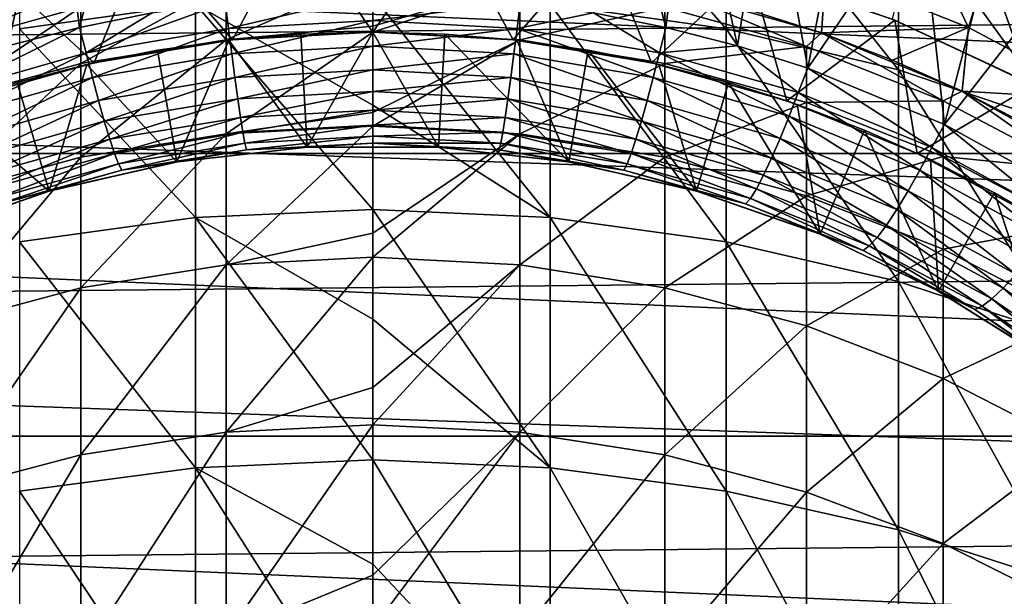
# Model space of a CAD drawing. Header units: metres. Extents: x -22 to 72, y -222 to 22.
# Tile 144 of 256: x -2.34 to 4.18, y 4.76 to 8.58. Entities that reach past the tile are written whole.
import ezdxf

# ---------------------------------------------------------------- set-up
doc = ezdxf.new("R2010")
doc.units = ezdxf.units.M
doc.layers.add('solid_509499_SW0002', color=7, linetype='CONTINUOUS')

msp = doc.modelspace()

# ---------------------------------------------------------------- linework, layer by layer
at = {"layer": 'solid_509499_SW0002'}
for points in [[(3.946899, 8.531235, 158.443756), (3.001441, 8.907937, 158.443756), (3.244651, 9.986102, 158.443756)], [(3.946899, 8.531235, 158.443756), (3.244651, 9.986102, 158.443756), (4.270661, 9.592259, 158.443756)], [(18.179617, 8.690454, 0.034086), (-17.517717, 9.957514, 0.034086), (-18.351847, 8.320589, 0.034086)], [(-1.943683, 8.531388, 103), (-2.104349, 9.811472, 103), (-1.583407, 9.90889, 103)], [(-1.463263, 8.626781, 103), (-1.943683, 8.531388, 103), (-1.583407, 9.90889, 103)], [(1.94244, 8.531672, 103), (1.462008, 8.626994, 103), (1.583412, 9.908889, 103)], [(1.94244, 8.531672, 103), (1.583412, 9.908889, 103), (2.104353, 9.811471, 103)], [(3.75119, 9.875285, 111.693748), (3.441373, 8.586, 111.693748), (4.353753, 8.161329, 111.693748)], [(4.753939, 9.433597, 111.693748), (3.75119, 9.875285, 111.693748), (4.353753, 8.161329, 111.693748)], [(-2.418017, 8.409262, 103), (-2.61943, 9.686685, 103), (-2.104349, 9.811472, 103)], [(-1.943683, 8.531388, 103), (-2.418017, 8.409262, 103), (-2.104349, 9.811472, 103)], [(2.341084, 8.522185, 257.207733), (2.341084, 9.684765, 253.355713), (1.176206, 9.851727, 253.400223)], [(1.176206, 8.685895, 257.263031), (2.341084, 8.522185, 257.207733), (1.176206, 9.851727, 253.400223)], [(2.416792, 8.409614, 103), (1.94244, 8.531672, 103), (2.104353, 9.811471, 103)], [(2.416792, 8.409614, 103), (2.104353, 9.811471, 103), (2.619434, 9.686684, 103)], [(-2.341084, 8.522185, 257.207733), (-1.176206, 8.685895, 257.263031), (-2.341084, 9.684765, 253.355713)], [(3.483416, 8.251089, 257.11618), (3.483416, 9.408282, 253.281998), (2.341084, 9.684765, 253.355713)], [(2.341084, 8.522185, 257.207733), (3.483416, 8.251089, 257.11618), (2.341084, 9.684765, 253.355713)], [(2.883563, 8.261208, 103), (2.416792, 8.409614, 103), (2.619434, 9.686684, 103)], [(2.883563, 8.261208, 103), (2.619434, 9.686684, 103), (3.127204, 9.534877, 103)], [(4.846139, 8.054498, 158.443756), (3.946899, 8.531235, 158.443756), (4.270661, 9.592259, 158.443756)], [(2.883563, 8.261208, 103), (3.127204, 9.534877, 103), (3.62623, 9.356481, 103)], [(-21.143082, 7.695457), (-20.391922, 9.508916), (21.143082, 7.695457)], [(-20.391922, 9.508916), (20.391922, 9.508916), (21.143082, 7.695457)], [(4.592201, 7.875215, 256.989258), (4.592201, 9.024941, 253.17981), (3.483416, 9.408282, 253.281998)], [(3.483416, 8.251089, 257.11618), (4.592201, 7.875215, 256.989258), (3.483416, 9.408282, 253.281998)], [(3.788495, 7.887318, 103), (2.883563, 8.261208, 103), (3.62623, 9.356481, 103)], [(3.788495, 7.887318, 103), (3.62623, 9.356481, 103), (4.11511, 9.152002, 103)], [(-0.929466, 8.449029, 110.443748), (-0.505933, 9.236154, 111.193748), (-1.512961, 9.125428, 111.193748)], [(-0.929466, 8.449029, 110.443748), (0, 8.5, 110.443748), (-0.505933, 9.236154, 111.193748)], [(0, 8.5, 110.443748), (0.505933, 9.236154, 111.193748), (-0.505933, 9.236154, 111.193748)], [(0, 8.5, 110.443748), (0.929466, 8.449029, 110.443748), (0.505933, 9.236154, 111.193748)], [(0.929466, 8.449029, 110.443748), (1.512961, 9.125428, 111.193748), (0.505933, 9.236154, 111.193748)], [(3.788495, 7.887318, 103), (4.11511, 9.152002, 103), (4.592502, 8.922007, 103)], [(-1.847785, 8.296728, 110.443748), (-1.512961, 9.125428, 111.193748), (-2.500675, 8.905567, 111.193748)], [(-1.847785, 8.296728, 110.443748), (-0.929466, 8.449029, 110.443748), (-1.512961, 9.125428, 111.193748)], [(0.929466, 8.449029, 110.443748), (1.847785, 8.296728, 110.443748), (1.512961, 9.125428, 111.193748)], [(1.847785, 8.296728, 110.443748), (2.500675, 8.905567, 111.193748), (1.512961, 9.125428, 111.193748)], [(-2.743943, 8.044923, 110.443748), (-1.847785, 8.296728, 110.443748), (-2.500675, 8.905567, 111.193748)], [(-0.973071, 8.448022, 245.099213), (-0.973071, 8.822429, 241.277695), (0, 8.875075, 241.281128)], [(0, 8.539915, 244.797546), (-0.973071, 8.448022, 245.099213), (0, 8.875075, 241.281128)], [(0.973071, 8.822429, 241.277695), (0, 8.539915, 244.797546), (0, 8.875075, 241.281128)], [(1.847785, 8.296728, 110.443748), (2.743943, 8.044923, 110.443748), (2.500675, 8.905567, 111.193748)], [(3.001432, 8.907941, 164.443756), (2.972571, 8.494929, 164.684097), (2.491483, 8.648267, 164.684097)], [(3.441373, 8.586, 111.693748), (2.500675, 8.905567, 111.193748), (3.459543, 8.578698, 111.193748)], [(2.743943, 8.044923, 110.443748), (3.459543, 8.578698, 111.193748), (2.500675, 8.905567, 111.193748)], [(3.9469, 8.531236, 164.443756), (2.972571, 8.494929, 164.684097), (3.001432, 8.907941, 164.443756)], [(3.001432, 8.907941, 164.443756), (3.001441, 8.907937, 158.443756), (3.946899, 8.531235, 158.443756)], [(3.9469, 8.531236, 164.443756), (3.001432, 8.907941, 164.443756), (3.946899, 8.531235, 158.443756)], [(4.646033, 7.414638, 103), (3.788495, 7.887318, 103), (4.592502, 8.922007, 103)], [(-1.934734, 8.2917, 245.078735), (-1.934734, 8.665106, 241.267441), (-0.973071, 8.822429, 241.277695)], [(-0.973071, 8.448022, 245.099213), (-1.934734, 8.2917, 245.078735), (-0.973071, 8.822429, 241.277695)], [(0.973071, 8.822429, 241.277695), (0, 8.500333, 245.106064), (0, 8.539915, 244.797546)], [(0.973071, 8.448022, 245.099213), (0, 8.500333, 245.106064), (0.973071, 8.822429, 241.277695)], [(0.973071, 8.448022, 245.099213), (0.973071, 8.822429, 241.277695), (1.934734, 8.665106, 241.267441)], [(-2.002688, 8.774351, 237.443756), (-2.972512, 8.49495, 237.443756), (-2.002722, 8.774343, 164.684097)], [(-2.873714, 8.404952, 241.250488), (-2.972512, 8.49495, 237.443756), (-2.002688, 8.774351, 237.443756)], [(-2.972512, 8.49495, 237.443756), (-2.491483, 8.648267, 164.684097), (-2.002722, 8.774343, 164.684097)], [(-1.934734, 8.665106, 241.267441), (-2.873714, 8.404952, 241.250488), (-2.002688, 8.774351, 237.443756)], [(-0.955636, 8.522943, 103.01519), (-0.978267, 8.695142, 103), (-0.000635, 8.75, 103)], [(-0.955636, 8.522943, 103.01519), (-0.000635, 8.75, 103), (0, 8.576352, 103.01519)], [(0, 8.576352, 103.01519), (-0.000635, 8.75, 103), (0.977005, 8.695284, 103)], [(2.873714, 8.404952, 241.250488), (1.934734, 8.665106, 241.267441), (2.002688, 8.774351, 237.443756)], [(2.972512, 8.49495, 237.443756), (2.002688, 8.774351, 237.443756), (2.491483, 8.648267, 164.684097)], [(2.873714, 8.404952, 241.250488), (2.002688, 8.774351, 237.443756), (2.972512, 8.49495, 237.443756)], [(18.179617, 8.690454, 0.034086), (-18.351847, 8.320589, 0.034086), (18.895605, 6.99847, 0.034086)], [(-1.176206, 7.271048, 261.041748), (-1.176206, 8.685895, 257.263031), (-2.341084, 8.522185, 257.207733)], [(-1.899369, 8.363385, 103.01519), (-1.463263, 8.626781, 103), (-0.978267, 8.695142, 103)], [(-1.899369, 8.363385, 103.01519), (-0.978267, 8.695142, 103), (-0.955636, 8.522943, 103.01519)], [(-1.176206, 8.685895, 257.263031), (0, 8.015164, 259.312469), (0, 8.740641, 257.281525)], [(-1.176206, 8.685895, 257.263031), (0, 7.324474, 261.063751), (0, 8.015164, 259.312469)], [(-1.176206, 7.271048, 261.041748), (0, 7.324474, 261.063751), (-1.176206, 8.685895, 257.263031)], [(1.176206, 7.271048, 261.041748), (1.176206, 8.685895, 257.263031), (0, 8.740641, 257.281525)], [(0, 8.015164, 259.312469), (1.176206, 7.271048, 261.041748), (0, 8.740641, 257.281525)], [(0, 8.576352, 103.01519), (0.977005, 8.695284, 103), (0.955636, 8.522943, 103.01519)], [(0.955636, 8.522943, 103.01519), (0.977005, 8.695284, 103), (1.462008, 8.626994, 103)], [(2.341084, 7.111286, 260.975922), (2.341084, 8.522185, 257.207733), (1.176206, 8.685895, 257.263031)], [(1.176206, 7.271048, 261.041748), (2.341084, 7.111286, 260.975922), (1.176206, 8.685895, 257.263031)], [(-2.873714, 8.033201, 245.044876), (-2.873714, 8.404952, 241.250488), (-1.934734, 8.665106, 241.267441)], [(-1.934734, 8.2917, 245.078735), (-2.873714, 8.033201, 245.044876), (-1.934734, 8.665106, 241.267441)], [(-1.899369, 8.363385, 103.01519), (-1.943683, 8.531388, 103), (-1.463263, 8.626781, 103)], [(0.955636, 8.522943, 103.01519), (1.462008, 8.626994, 103), (1.899369, 8.363385, 103.01519)], [(1.934734, 8.2917, 245.078735), (0.973071, 8.448022, 245.099213), (1.934734, 8.665106, 241.267441)], [(1.899369, 8.363385, 103.01519), (1.462008, 8.626994, 103), (1.94244, 8.531672, 103)], [(1.934734, 8.2917, 245.078735), (1.934734, 8.665106, 241.267441), (2.873714, 8.404952, 241.250488)], [(2.972512, 8.49495, 237.443756), (2.491483, 8.648267, 164.684097), (2.972571, 8.494929, 164.684097)], [(-0.955636, 8.522943, 103.01519), (0, 8.576352, 103.01519), (-0.935038, 8.355661, 103.060364)], [(0, 8.576352, 103.01519), (0.000001, 8.407816, 103.060364), (-0.935038, 8.355661, 103.060364)], [(0, 8.576352, 103.01519), (0.955636, 8.522943, 103.01519), (0.000001, 8.407816, 103.060364)], [(2.743943, 8.044923, 110.443748), (3.607193, 7.696633, 110.443748), (3.459543, 8.578698, 111.193748)], [(4.353753, 8.161329, 111.693748), (3.441373, 8.586, 111.693748), (3.459543, 8.578698, 111.193748)], [(4.353753, 8.161329, 111.693748), (3.459543, 8.578698, 111.193748), (4.375947, 8.149453, 111.193748)], [(3.607193, 7.696633, 110.443748), (4.375947, 8.149453, 111.193748), (3.459543, 8.578698, 111.193748)], [(-2.819447, 8.099662, 103.01519), (-2.418017, 8.409262, 103), (-1.943683, 8.531388, 103)], [(-2.819447, 8.099662, 103.01519), (-1.943683, 8.531388, 103), (-1.899369, 8.363385, 103.01519)], [(-2.341084, 7.111286, 260.975922), (-1.176206, 7.271048, 261.041748), (-2.341084, 8.522185, 257.207733)], [(-1.899369, 8.363385, 103.01519), (-0.955636, 8.522943, 103.01519), (-1.858476, 8.199843, 103.060364)], [(-0.955636, 8.522943, 103.01519), (-0.935038, 8.355661, 103.060364), (-1.858476, 8.199843, 103.060364)], [(0, 8.539915, 244.797546), (0, 8.500333, 245.106064), (-0.973071, 8.448022, 245.099213)], [(-0.973071, 7.825608, 248.888245), (-0.973071, 8.448022, 245.099213), (0, 8.500333, 245.106064)], [(0, 7.966493, 248.438553), (-0.973071, 7.825608, 248.888245), (0, 8.500333, 245.106064)], [(-0.953534, 8.446347, 105.193748), (-0.477869, 8.486557, 105.193748), (-0.929466, 8.449029, 110.443748)], [(-0.434723, 7.737798, 105.193748), (-0.477869, 8.486557, 105.193748), (-0.953534, 8.446347, 105.193748)], [(0, 8.5, 105.193748), (0, 8.5, 110.443748), (-0.929466, 8.449029, 110.443748)], [(-0.477869, 8.486557, 105.193748), (0, 8.5, 105.193748), (-0.929466, 8.449029, 110.443748)], [(-0.434723, 7.737798, 105.193748), (0, 8.5, 105.193748), (-0.477869, 8.486557, 105.193748)], [(0.434723, 7.737798, 105.193748), (0, 8.5, 105.193748), (-0.434723, 7.737798, 105.193748)], [(0.973071, 8.448022, 245.099213), (0, 7.966493, 248.438553), (0, 8.500333, 245.106064)], [(0.477869, 8.486557, 105.193748), (0.929466, 8.449029, 110.443748), (0, 8.5, 110.443748)], [(0, 8.5, 105.193748), (0.477869, 8.486557, 105.193748), (0, 8.5, 110.443748)], [(0.434723, 7.737798, 105.193748), (0.477869, 8.486557, 105.193748), (0, 8.5, 105.193748)], [(0.955636, 8.522943, 103.01519), (0.935039, 8.355661, 103.060364), (0.000001, 8.407816, 103.060364)], [(1.297803, 7.640563, 105.193748), (0.477869, 8.486557, 105.193748), (0.434723, 7.737798, 105.193748)], [(0.477869, 8.486557, 105.193748), (0.953534, 8.446347, 105.193748), (0.929466, 8.449029, 110.443748)], [(1.297803, 7.640563, 105.193748), (0.953534, 8.446347, 105.193748), (0.477869, 8.486557, 105.193748)], [(0.955636, 8.522943, 103.01519), (1.858477, 8.199843, 103.060364), (0.935039, 8.355661, 103.060364)], [(0.955636, 8.522943, 103.01519), (1.899369, 8.363385, 103.01519), (1.858477, 8.199843, 103.060364)], [(1.899369, 8.363385, 103.01519), (1.94244, 8.531672, 103), (2.416792, 8.409614, 103)], [(3.483416, 6.846725, 260.866913), (3.483416, 8.251089, 257.11618), (2.341084, 8.522185, 257.207733)], [(2.341084, 7.111286, 260.975922), (3.483416, 6.846725, 260.866913), (2.341084, 8.522185, 257.207733)], [(3.779002, 8.045015, 241.22702), (2.873714, 8.404952, 241.250488), (2.972512, 8.49495, 237.443756)], [(2.972512, 8.49495, 237.443756), (2.972571, 8.494929, 164.684097), (3.444104, 8.314935, 164.684097)], [(3.904954, 8.10872, 237.443756), (2.972512, 8.49495, 237.443756), (3.444104, 8.314935, 164.684097)], [(3.779002, 8.045015, 241.22702), (2.972512, 8.49495, 237.443756), (3.904954, 8.10872, 237.443756)], [(3.9469, 8.531236, 164.443756), (3.444104, 8.314935, 164.684097), (2.972571, 8.494929, 164.684097)], [(3.9469, 8.531236, 164.443756), (3.905004, 8.108696, 164.684097), (3.444104, 8.314935, 164.684097)], [(4.846146, 8.054494, 164.443756), (3.905004, 8.108696, 164.684097), (3.9469, 8.531236, 164.443756)], [(3.9469, 8.531236, 164.443756), (3.946899, 8.531235, 158.443756), (4.846139, 8.054498, 158.443756)], [(4.846146, 8.054494, 164.443756), (3.9469, 8.531236, 164.443756), (4.846139, 8.054498, 158.443756)], [(-1.934734, 7.670951, 248.857635), (-1.934734, 8.2917, 245.078735), (-0.973071, 8.448022, 245.099213)], [(-0.973071, 7.825608, 248.888245), (-1.934734, 7.670951, 248.857635), (-0.973071, 8.448022, 245.099213)], [(-0.953534, 8.446347, 105.193748), (-0.929466, 8.449029, 110.443748), (-1.847785, 8.296728, 110.443748)], [(-1.426267, 8.379482, 105.193748), (-0.953534, 8.446347, 105.193748), (-1.847785, 8.296728, 110.443748)], [(-1.297803, 7.640563, 105.193748), (-0.953534, 8.446347, 105.193748), (-1.426267, 8.379482, 105.193748)], [(-0.434723, 7.737798, 105.193748), (-0.953534, 8.446347, 105.193748), (-1.297803, 7.640563, 105.193748)], [(0.973071, 8.448022, 245.099213), (0, 7.877362, 248.898483), (0, 7.966493, 248.438553)], [(0.973071, 7.825608, 248.888245), (0, 7.877362, 248.898483), (0.973071, 8.448022, 245.099213)], [(1.426267, 8.379482, 105.193748), (1.847785, 8.296728, 110.443748), (0.929466, 8.449029, 110.443748)], [(0.953534, 8.446347, 105.193748), (1.426267, 8.379482, 105.193748), (0.929466, 8.449029, 110.443748)], [(1.297803, 7.640563, 105.193748), (1.426267, 8.379482, 105.193748), (0.953534, 8.446347, 105.193748)], [(0.973071, 7.825608, 248.888245), (0.973071, 8.448022, 245.099213), (1.934734, 8.2917, 245.078735)], [(-2.819447, 8.099662, 103.01519), (-1.899369, 8.363385, 103.01519), (-2.758857, 7.942297, 103.060364)], [(-1.899369, 8.363385, 103.01519), (-1.858476, 8.199843, 103.060364), (-2.758857, 7.942297, 103.060364)], [(-1.895166, 8.286032, 105.193748), (-1.426267, 8.379482, 105.193748), (-1.847785, 8.296728, 110.443748)], [(-1.297803, 7.640563, 105.193748), (-1.426267, 8.379482, 105.193748), (-1.895166, 8.286032, 105.193748)], [(-1.858476, 8.199843, 103.060364), (-0.935038, 8.355661, 103.060364), (-1.818361, 8.046805, 103.134148)], [(-0.935038, 8.355661, 103.060364), (-0.914822, 8.198818, 103.134148), (-1.818361, 8.046805, 103.134148)], [(-0.935038, 8.355661, 103.060364), (0.000001, 8.407816, 103.060364), (-0.914822, 8.198818, 103.134148)], [(0.000001, 8.407816, 103.060364), (0, 8.249698, 103.134148), (-0.914822, 8.198818, 103.134148)], [(0.000001, 8.407816, 103.060364), (0.935039, 8.355661, 103.060364), (0, 8.249698, 103.134148)], [(0.935039, 8.355661, 103.060364), (0.914823, 8.198817, 103.134148), (0, 8.249698, 103.134148)], [(0.935039, 8.355661, 103.060364), (1.818361, 8.046805, 103.134148), (0.914823, 8.198817, 103.134148)], [(0.935039, 8.355661, 103.060364), (1.858477, 8.199843, 103.060364), (1.818361, 8.046805, 103.134148)], [(2.145317, 7.447155, 105.193748), (1.426267, 8.379482, 105.193748), (1.297803, 7.640563, 105.193748)], [(1.426267, 8.379482, 105.193748), (1.895166, 8.286032, 105.193748), (1.847785, 8.296728, 110.443748)], [(2.145317, 7.447155, 105.193748), (1.895166, 8.286032, 105.193748), (1.426267, 8.379482, 105.193748)], [(1.899369, 8.363385, 103.01519), (2.758858, 7.942296, 103.060364), (1.858477, 8.199843, 103.060364)], [(1.899369, 8.363385, 103.01519), (2.416792, 8.409614, 103), (2.819447, 8.099662, 103.01519)], [(1.899369, 8.363385, 103.01519), (2.819447, 8.099662, 103.01519), (2.758858, 7.942296, 103.060364)], [(2.873714, 8.033201, 245.044876), (1.934734, 8.2917, 245.078735), (2.873714, 8.404952, 241.250488)], [(2.819447, 8.099662, 103.01519), (2.416792, 8.409614, 103), (2.883563, 8.261208, 103)], [(2.873714, 8.033201, 245.044876), (2.873714, 8.404952, 241.250488), (3.779002, 8.045015, 241.22702)], [(18.895605, 6.99847, 0.034086), (-18.351847, 8.320589, 0.034086), (-19.03343, 6.614458, 0.034086)], [(-2.873714, 7.415205, 248.807022), (-2.873714, 8.033201, 245.044876), (-1.934734, 8.2917, 245.078735)], [(-1.934734, 7.670951, 248.857635), (-2.873714, 7.415205, 248.807022), (-1.934734, 8.2917, 245.078735)], [(-1.895166, 8.286032, 105.193748), (-1.847785, 8.296728, 110.443748), (-2.743943, 8.044923, 110.443748)], [(1.934734, 7.670951, 248.857635), (0.973071, 7.825608, 248.888245), (1.934734, 8.2917, 245.078735)], [(2.357931, 8.166407, 105.193748), (2.743943, 8.044923, 110.443748), (1.847785, 8.296728, 110.443748)], [(1.895166, 8.286032, 105.193748), (2.357931, 8.166407, 105.193748), (1.847785, 8.296728, 110.443748)], [(1.934734, 7.670951, 248.857635), (1.934734, 8.2917, 245.078735), (2.873714, 8.033201, 245.044876)], [(3.904954, 8.10872, 237.443756), (3.444104, 8.314935, 164.684097), (3.905004, 8.108696, 164.684097)], [(-2.357931, 8.166407, 105.193748), (-1.895166, 8.286032, 105.193748), (-2.743943, 8.044923, 110.443748)], [(-2.145317, 7.447155, 105.193748), (-1.895166, 8.286032, 105.193748), (-2.357931, 8.166407, 105.193748)], [(-1.297803, 7.640563, 105.193748), (-1.895166, 8.286032, 105.193748), (-2.145317, 7.447155, 105.193748)], [(-0.914822, 8.198818, 103.134148), (0, 8.249698, 103.134148), (-0.895366, 8.057215, 103.234291)], [(0, 8.249698, 103.134148), (0.000001, 8.106812, 103.234291), (-0.895366, 8.057215, 103.234291)], [(0, 8.249698, 103.134148), (0.914823, 8.198817, 103.134148), (0.000001, 8.106812, 103.234291)], [(2.145317, 7.447155, 105.193748), (2.357931, 8.166407, 105.193748), (1.895166, 8.286032, 105.193748)], [(2.819447, 8.099662, 103.01519), (2.883563, 8.261208, 103), (3.704409, 7.735061, 103.01519)], [(3.704409, 7.735061, 103.01519), (2.883563, 8.261208, 103), (3.788495, 7.887318, 103)], [(4.592201, 6.479913, 260.715759), (4.592201, 7.875215, 256.989258), (3.483416, 8.251089, 257.11618)], [(3.483416, 6.846725, 260.866913), (4.592201, 6.479913, 260.715759), (3.483416, 8.251089, 257.11618)], [(-2.145317, 7.447155, 105.193748), (-2.357931, 8.166407, 105.193748), (-2.812613, 8.021173, 105.193748)], [(-2.758857, 7.942297, 103.060364), (-1.858476, 8.199843, 103.060364), (-2.69947, 7.795536, 103.134148)], [(-1.858476, 8.199843, 103.060364), (-1.818361, 8.046805, 103.134148), (-2.69947, 7.795536, 103.134148)], [(-1.818361, 8.046805, 103.134148), (-0.914822, 8.198818, 103.134148), (-1.779778, 7.909032, 103.234291)], [(-0.914822, 8.198818, 103.134148), (-0.895366, 8.057215, 103.234291), (-1.779778, 7.909032, 103.234291)], [(0.914823, 8.198817, 103.134148), (0.895368, 8.057215, 103.234291), (0.000001, 8.106812, 103.234291)], [(0.914823, 8.198817, 103.134148), (1.779779, 7.909031, 103.234291), (0.895368, 8.057215, 103.234291)], [(0.914823, 8.198817, 103.134148), (1.818361, 8.046805, 103.134148), (1.779779, 7.909031, 103.234291)], [(1.858477, 8.199843, 103.060364), (2.69947, 7.795536, 103.134148), (1.818361, 8.046805, 103.134148)], [(1.858477, 8.199843, 103.060364), (2.758858, 7.942296, 103.060364), (2.69947, 7.795536, 103.134148)], [(2.965338, 7.160256, 105.193748), (2.357931, 8.166407, 105.193748), (2.145317, 7.447155, 105.193748)], [(2.357931, 8.166407, 105.193748), (2.812613, 8.021173, 105.193748), (2.743943, 8.044923, 110.443748)], [(2.965338, 7.160256, 105.193748), (2.812613, 8.021173, 105.193748), (2.357931, 8.166407, 105.193748)], [(-0.895366, 8.057215, 103.234291), (0.000001, 8.106812, 103.234291), (-0.877276, 7.935161, 103.35775)], [(0.000001, 8.106812, 103.234291), (0, 7.983507, 103.35775), (-0.877276, 7.935161, 103.35775)], [(0.000001, 8.106812, 103.234291), (0.895368, 8.057215, 103.234291), (0, 7.983507, 103.35775)], [(2.819447, 8.099662, 103.01519), (3.625012, 7.586215, 103.060364), (2.758858, 7.942296, 103.060364)], [(2.819447, 8.099662, 103.01519), (3.704409, 7.735061, 103.01519), (3.625012, 7.586215, 103.060364)], [(3.607193, 7.696633, 110.443748), (4.42718, 7.256037, 110.443748), (4.375947, 8.149453, 111.193748)], [(4.639985, 7.589518, 241.197342), (3.779002, 8.045015, 241.22702), (3.904954, 8.10872, 237.443756)], [(3.904954, 8.10872, 237.443756), (3.905004, 8.108696, 164.684097), (4.353416, 7.87704, 164.684097)], [(4.788289, 7.620518, 237.443756), (3.904954, 8.10872, 237.443756), (4.353416, 7.87704, 164.684097)], [(4.639985, 7.589518, 241.197342), (3.904954, 8.10872, 237.443756), (4.788289, 7.620518, 237.443756)], [(4.846146, 8.054494, 164.443756), (4.353416, 7.87704, 164.684097), (3.905004, 8.108696, 164.684097)], [(-2.69947, 7.795536, 103.134148), (-1.818361, 8.046805, 103.134148), (-2.642412, 7.664075, 103.234291)], [(-1.818361, 8.046805, 103.134148), (-1.779778, 7.909032, 103.234291), (-2.642412, 7.664075, 103.234291)], [(-1.779778, 7.909032, 103.234291), (-0.895366, 8.057215, 103.234291), (-1.743927, 7.790706, 103.35775)], [(-0.895366, 8.057215, 103.234291), (-0.877276, 7.935161, 103.35775), (-1.743927, 7.790706, 103.35775)], [(0.895368, 8.057215, 103.234291), (0.877277, 7.93516, 103.35775), (0, 7.983507, 103.35775)], [(0.895368, 8.057215, 103.234291), (1.743928, 7.790706, 103.35775), (0.877277, 7.93516, 103.35775)], [(0.895368, 8.057215, 103.234291), (1.779779, 7.909031, 103.234291), (1.743928, 7.790706, 103.35775)], [(1.818361, 8.046805, 103.134148), (2.642413, 7.664075, 103.234291), (1.779779, 7.909031, 103.234291)], [(1.818361, 8.046805, 103.134148), (2.69947, 7.795536, 103.134148), (2.642413, 7.664075, 103.234291)], [(2.873714, 7.415205, 248.807022), (1.934734, 7.670951, 248.857635), (2.873714, 8.033201, 245.044876)], [(3.258633, 7.850556, 105.193748), (3.607193, 7.696633, 110.443748), (2.743943, 8.044923, 110.443748)], [(2.812613, 8.021173, 105.193748), (3.258633, 7.850556, 105.193748), (2.743943, 8.044923, 110.443748)], [(3.779002, 7.675557, 244.998032), (2.873714, 8.033201, 245.044876), (3.779002, 8.045015, 241.22702)], [(2.873714, 7.415205, 248.807022), (2.873714, 8.033201, 245.044876), (3.779002, 7.675557, 244.998032)], [(3.779002, 7.675557, 244.998032), (3.779002, 8.045015, 241.22702), (4.639985, 7.589518, 241.197342)], [(-2.145317, 7.447155, 105.193748), (-2.812613, 8.021173, 105.193748), (-2.965338, 7.160256, 105.193748)], [(0, 7.966493, 248.438553), (0, 7.877362, 248.898483), (-0.973071, 7.825608, 248.888245)], [(-0.877276, 7.935161, 103.35775), (0, 7.983507, 103.35775), (-0.8611, 7.83637, 103.500755)], [(0, 7.983507, 103.35775), (-0.000001, 7.883539, 103.500755), (-0.8611, 7.83637, 103.500755)], [(0, 7.983507, 103.35775), (0.877277, 7.93516, 103.35775), (-0.000001, 7.883539, 103.500755)], [(0, 8.015164, 259.312469), (0, 7.324474, 261.063751), (1.176206, 7.271048, 261.041748)], [(2.965338, 7.160256, 105.193748), (3.258633, 7.850556, 105.193748), (2.812613, 8.021173, 105.193748)], [(-2.642412, 7.664075, 103.234291), (-1.779778, 7.909032, 103.234291), (-2.589457, 7.551894, 103.35775)], [(-1.779778, 7.909032, 103.234291), (-1.743927, 7.790706, 103.35775), (-2.589457, 7.551894, 103.35775)], [(-1.743927, 7.790706, 103.35775), (-0.877276, 7.935161, 103.35775), (-1.711895, 7.695427, 103.500755)], [(-0.877276, 7.935161, 103.35775), (-0.8611, 7.83637, 103.500755), (-1.711895, 7.695427, 103.500755)], [(0.877277, 7.93516, 103.35775), (0.861098, 7.83637, 103.500755), (-0.000001, 7.883539, 103.500755)], [(0.877277, 7.93516, 103.35775), (1.711893, 7.695427, 103.500755), (0.861098, 7.83637, 103.500755)], [(0.877277, 7.93516, 103.35775), (1.743928, 7.790706, 103.35775), (1.711893, 7.695427, 103.500755)], [(1.779779, 7.909031, 103.234291), (2.589458, 7.551893, 103.35775), (1.743928, 7.790706, 103.35775)], [(1.779779, 7.909031, 103.234291), (2.642413, 7.664075, 103.234291), (2.589458, 7.551893, 103.35775)], [(2.758858, 7.942296, 103.060364), (3.547281, 7.448108, 103.134148), (2.69947, 7.795536, 103.134148)], [(2.758858, 7.942296, 103.060364), (3.625012, 7.586215, 103.060364), (3.547281, 7.448108, 103.134148)], [(-1.711895, 7.695427, 103.500755), (-0.8611, 7.83637, 103.500755), (-1.684618, 7.626098, 103.658966)], [(-0.8611, 7.83637, 103.500755), (-0.84731, 7.763851, 103.658966), (-1.684618, 7.626098, 103.658966)], [(-0.973071, 6.957829, 252.628708), (-0.973071, 7.825608, 248.888245), (0, 7.877362, 248.898483)], [(0, 7.166838, 252.036652), (-0.973071, 6.957829, 252.628708), (0, 7.877362, 248.898483)], [(-0.8611, 7.83637, 103.500755), (-0.000001, 7.883539, 103.500755), (-0.84731, 7.763851, 103.658966)], [(-0.000001, 7.883539, 103.500755), (0.000001, 7.80995, 103.658966), (-0.84731, 7.763851, 103.658966)], [(-0.000001, 7.883539, 103.500755), (0.861098, 7.83637, 103.500755), (0.000001, 7.80995, 103.658966)], [(0.973071, 7.825608, 248.888245), (0, 7.166838, 252.036652), (0, 7.877362, 248.898483)], [(0.861098, 7.83637, 103.500755), (0.847311, 7.763851, 103.658966), (0.000001, 7.80995, 103.658966)], [(0.861098, 7.83637, 103.500755), (1.68462, 7.626098, 103.658966), (0.847311, 7.763851, 103.658966)], [(0.861098, 7.83637, 103.500755), (1.711893, 7.695427, 103.500755), (1.68462, 7.626098, 103.658966)], [(3.748215, 6.783317, 105.193748), (3.258633, 7.850556, 105.193748), (2.965338, 7.160256, 105.193748)], [(3.258633, 7.850556, 105.193748), (3.694919, 7.654902, 105.193748), (3.607193, 7.696633, 110.443748)], [(3.748215, 6.783317, 105.193748), (3.694919, 7.654902, 105.193748), (3.258633, 7.850556, 105.193748)], [(3.704409, 7.735061, 103.01519), (3.788495, 7.887318, 103), (4.543234, 7.274121, 103.01519)], [(4.543234, 7.274121, 103.01519), (3.788495, 7.887318, 103), (4.646033, 7.414638, 103)], [(-2.589457, 7.551894, 103.35775), (-1.743927, 7.790706, 103.35775), (-2.542205, 7.462398, 103.500755)], [(-1.743927, 7.790706, 103.35775), (-1.711895, 7.695427, 103.500755), (-2.542205, 7.462398, 103.500755)], [(-1.934734, 6.805493, 252.588104), (-1.934734, 7.670951, 248.857635), (-0.973071, 7.825608, 248.888245)], [(-0.973071, 6.957829, 252.628708), (-1.934734, 6.805493, 252.588104), (-0.973071, 7.825608, 248.888245)], [(-0.84731, 7.763851, 103.658966), (0.000001, 7.80995, 103.658966), (-0.836297, 7.719814, 103.827553)], [(0.000001, 7.80995, 103.658966), (0, 7.764981, 103.827553), (-0.836297, 7.719814, 103.827553)], [(-0.836297, 7.719814, 103.827553), (0, 7.764981, 103.827553), (-0.432802, 7.737906, 104)], [(0, 7.764981, 103.827553), (0.432816, 7.737905, 104), (-0.432802, 7.737906, 104)], [(0.973071, 7.825608, 248.888245), (0, 7.008807, 252.642303), (0, 7.166838, 252.036652)], [(0.973071, 6.957829, 252.628708), (0, 7.008807, 252.642303), (0.973071, 7.825608, 248.888245)], [(0.000001, 7.80995, 103.658966), (0.847311, 7.763851, 103.658966), (0, 7.764981, 103.827553)], [(0, 7.764981, 103.827553), (0.836297, 7.719814, 103.827553), (0.432816, 7.737905, 104)], [(0.847311, 7.763851, 103.658966), (0.836297, 7.719814, 103.827553), (0, 7.764981, 103.827553)], [(0.973071, 6.957829, 252.628708), (0.973071, 7.825608, 248.888245), (1.934734, 7.670951, 248.857635)], [(1.743928, 7.790706, 103.35775), (2.542202, 7.462398, 103.500755), (1.711893, 7.695427, 103.500755)], [(1.743928, 7.790706, 103.35775), (2.589458, 7.551893, 103.35775), (2.542202, 7.462398, 103.500755)], [(2.69947, 7.795536, 103.134148), (3.472716, 7.325342, 103.234291), (2.642413, 7.664075, 103.234291)], [(2.69947, 7.795536, 103.134148), (3.547281, 7.448108, 103.134148), (3.472716, 7.325342, 103.234291)], [(-1.684618, 7.626098, 103.658966), (-0.84731, 7.763851, 103.658966), (-1.662865, 7.584841, 103.827553)], [(-0.84731, 7.763851, 103.658966), (-0.836297, 7.719814, 103.827553), (-1.662865, 7.584841, 103.827553)], [(-1.662865, 7.584841, 103.827553), (-0.836297, 7.719814, 103.827553), (-1.293021, 7.641374, 104)], [(-0.434723, 7.737798, 105.193748), (-1.297803, 7.640563, 105.193748), (-1.293021, 7.641374, 104)], [(-0.434723, 7.737798, 105.193748), (-1.293021, 7.641374, 104), (-0.432802, 7.737906, 104)], [(-0.836297, 7.719814, 103.827553), (-0.432802, 7.737906, 104), (-1.293021, 7.641374, 104)], [(-0.434723, 7.737798, 105.193748), (-0.432802, 7.737906, 104), (0.432816, 7.737905, 104)], [(0.434723, 7.737798, 105.193748), (-0.434723, 7.737798, 105.193748), (0.432816, 7.737905, 104)], [(0.434723, 7.737798, 105.193748), (0.432816, 7.737905, 104), (1.293034, 7.641372, 104)], [(0.836297, 7.719814, 103.827553), (1.293034, 7.641372, 104), (0.432816, 7.737905, 104)], [(1.297803, 7.640563, 105.193748), (0.434723, 7.737798, 105.193748), (1.293034, 7.641372, 104)], [(0.847311, 7.763851, 103.658966), (1.662866, 7.58484, 103.827553), (0.836297, 7.719814, 103.827553)], [(0.836297, 7.719814, 103.827553), (1.662866, 7.58484, 103.827553), (1.293034, 7.641372, 104)], [(0.847311, 7.763851, 103.658966), (1.68462, 7.626098, 103.658966), (1.662866, 7.58484, 103.827553)], [(3.704409, 7.735061, 103.01519), (4.446194, 7.136016, 103.060364), (3.625012, 7.586215, 103.060364)], [(3.704409, 7.735061, 103.01519), (4.543234, 7.274121, 103.01519), (4.446194, 7.136016, 103.060364)], [(-21.73333, 5.823431), (-21.143082, 7.695457), (21.73333, 5.823431)], [(-21.143082, 7.695457), (21.143082, 7.695457), (21.73333, 5.823431)], [(-2.873714, 6.553585, 252.520935), (-2.873714, 7.415205, 248.807022), (-1.934734, 7.670951, 248.857635)], [(-1.934734, 6.805493, 252.588104), (-2.873714, 6.553585, 252.520935), (-1.934734, 7.670951, 248.857635)], [(-2.542205, 7.462398, 103.500755), (-1.711895, 7.695427, 103.500755), (-2.502039, 7.398318, 103.658966)], [(-1.711895, 7.695427, 103.500755), (-1.684618, 7.626098, 103.658966), (-2.502039, 7.398318, 103.658966)], [(-1.297803, 7.640563, 105.193748), (-2.145317, 7.447155, 105.193748), (-2.137109, 7.449514, 104)], [(-1.297803, 7.640563, 105.193748), (-2.137109, 7.449514, 104), (-1.293021, 7.641374, 104)], [(-1.662865, 7.584841, 103.827553), (-1.293021, 7.641374, 104), (-2.137109, 7.449514, 104)], [(1.934734, 6.805493, 252.588104), (0.973071, 6.957829, 252.628708), (1.934734, 7.670951, 248.857635)], [(1.297803, 7.640563, 105.193748), (1.293034, 7.641372, 104), (2.137122, 7.449511, 104)], [(1.662866, 7.58484, 103.827553), (2.137122, 7.449511, 104), (1.293034, 7.641372, 104)], [(2.145317, 7.447155, 105.193748), (1.297803, 7.640563, 105.193748), (2.137122, 7.449511, 104)], [(1.711893, 7.695427, 103.500755), (2.50204, 7.398318, 103.658966), (1.68462, 7.626098, 103.658966)], [(1.711893, 7.695427, 103.500755), (2.542202, 7.462398, 103.500755), (2.50204, 7.398318, 103.658966)], [(1.934734, 6.805493, 252.588104), (1.934734, 7.670951, 248.857635), (2.873714, 7.415205, 248.807022)], [(2.642413, 7.664075, 103.234291), (3.403624, 7.221615, 103.35775), (2.589458, 7.551893, 103.35775)], [(2.642413, 7.664075, 103.234291), (3.472716, 7.325342, 103.234291), (3.403624, 7.221615, 103.35775)], [(3.779002, 7.061369, 248.736984), (2.873714, 7.415205, 248.807022), (3.779002, 7.675557, 244.998032)], [(4.119267, 7.435165, 105.193748), (4.42718, 7.256037, 110.443748), (3.607193, 7.696633, 110.443748)], [(3.694919, 7.654902, 105.193748), (4.119267, 7.435165, 105.193748), (3.607193, 7.696633, 110.443748)], [(3.748215, 6.783317, 105.193748), (4.119267, 7.435165, 105.193748), (3.694919, 7.654902, 105.193748)], [(4.639985, 7.222958, 244.938751), (3.779002, 7.675557, 244.998032), (4.639985, 7.589518, 241.197342)], [(3.779002, 7.061369, 248.736984), (3.779002, 7.675557, 244.998032), (4.639985, 7.222958, 244.938751)], [(-2.502039, 7.398318, 103.658966), (-1.684618, 7.626098, 103.658966), (-2.470088, 7.361629, 103.827553)], [(-1.684618, 7.626098, 103.658966), (-1.662865, 7.584841, 103.827553), (-2.470088, 7.361629, 103.827553)], [(-2.470088, 7.361629, 103.827553), (-1.662865, 7.584841, 103.827553), (-2.137109, 7.449514, 104)], [(1.68462, 7.626098, 103.658966), (2.470089, 7.361629, 103.827553), (1.662866, 7.58484, 103.827553)], [(1.662866, 7.58484, 103.827553), (2.470089, 7.361629, 103.827553), (2.137122, 7.449511, 104)], [(1.68462, 7.626098, 103.658966), (2.50204, 7.398318, 103.658966), (2.470089, 7.361629, 103.827553)], [(3.625012, 7.586215, 103.060364), (4.351336, 7.008808, 103.134148), (3.547281, 7.448108, 103.134148)], [(3.625012, 7.586215, 103.060364), (4.446194, 7.136016, 103.060364), (4.351336, 7.008808, 103.134148)], [(2.589458, 7.551893, 103.35775), (3.342091, 7.14007, 103.500755), (2.542202, 7.462398, 103.500755)], [(2.589458, 7.551893, 103.35775), (3.403624, 7.221615, 103.35775), (3.342091, 7.14007, 103.500755)], [(-2.145317, 7.447155, 105.193748), (-2.965338, 7.160256, 105.193748), (-2.954536, 7.164721, 104)], [(-2.145317, 7.447155, 105.193748), (-2.954536, 7.164721, 104), (-2.137109, 7.449514, 104)], [(-2.470088, 7.361629, 103.827553), (-2.137109, 7.449514, 104), (-2.954536, 7.164721, 104)], [(2.145317, 7.447155, 105.193748), (2.137122, 7.449511, 104), (2.954548, 7.164715, 104)], [(2.470089, 7.361629, 103.827553), (2.954548, 7.164715, 104), (2.137122, 7.449511, 104)], [(2.965338, 7.160256, 105.193748), (2.145317, 7.447155, 105.193748), (2.954548, 7.164715, 104)], [(2.542202, 7.462398, 103.500755), (3.289924, 7.0832, 103.658966), (2.50204, 7.398318, 103.658966)], [(2.542202, 7.462398, 103.500755), (3.342091, 7.14007, 103.500755), (3.289924, 7.0832, 103.658966)], [(3.547281, 7.448108, 103.134148), (4.260527, 6.896978, 103.234291), (3.472716, 7.325342, 103.234291)], [(3.547281, 7.448108, 103.134148), (4.351336, 7.008808, 103.134148), (4.260527, 6.896978, 103.234291)], [(2.873714, 6.553585, 252.520935), (1.934734, 6.805493, 252.588104), (2.873714, 7.415205, 248.807022)], [(2.50204, 7.398318, 103.658966), (3.248577, 7.052778, 103.827553), (2.470089, 7.361629, 103.827553)], [(2.50204, 7.398318, 103.658966), (3.289924, 7.0832, 103.658966), (3.248577, 7.052778, 103.827553)], [(2.873714, 6.553585, 252.520935), (2.873714, 7.415205, 248.807022), (3.779002, 7.061369, 248.736984)], [(4.484209, 6.320947, 105.193748), (4.119267, 7.435165, 105.193748), (3.748215, 6.783317, 105.193748)], [(4.119267, 7.435165, 105.193748), (4.53014, 7.192207, 105.193748), (4.42718, 7.256037, 110.443748)], [(4.484209, 6.320947, 105.193748), (4.53014, 7.192207, 105.193748), (4.119267, 7.435165, 105.193748)], [(-1.176206, 7.271048, 261.041748), (0, 6.597418, 262.756439), (0, 7.324474, 261.063751)], [(1.176206, 5.613189, 264.720337), (1.176206, 7.271048, 261.041748), (0, 7.324474, 261.063751)], [(0, 6.597418, 262.756439), (1.176206, 5.613189, 264.720337), (0, 7.324474, 261.063751)], [(2.470089, 7.361629, 103.827553), (3.248577, 7.052778, 103.827553), (2.954548, 7.164715, 104)], [(3.472716, 7.325342, 103.234291), (4.176568, 6.803872, 103.35775), (3.403624, 7.221615, 103.35775)], [(3.472716, 7.325342, 103.234291), (4.260527, 6.896978, 103.234291), (4.176568, 6.803872, 103.35775)], [(-1.176206, 5.613189, 264.720337), (-1.176206, 7.271048, 261.041748), (-2.341084, 7.111286, 260.975922)], [(-1.176206, 7.271048, 261.041748), (0, 5.665068, 264.745758), (0, 6.597418, 262.756439)], [(-1.176206, 5.613189, 264.720337), (0, 5.665068, 264.745758), (-1.176206, 7.271048, 261.041748)], [(2.341084, 5.458051, 264.644226), (2.341084, 7.111286, 260.975922), (1.176206, 7.271048, 261.041748)], [(1.176206, 5.613189, 264.720337), (2.341084, 5.458051, 264.644226), (1.176206, 7.271048, 261.041748)], [(3.403624, 7.221615, 103.35775), (4.101986, 6.732302, 103.500755), (3.342091, 7.14007, 103.500755)], [(3.403624, 7.221615, 103.35775), (4.176568, 6.803872, 103.35775), (4.101986, 6.732302, 103.500755)], [(4.639985, 6.61359, 248.648361), (3.779002, 7.061369, 248.736984), (4.639985, 7.222958, 244.938751)], [(0, 7.166838, 252.036652), (0, 7.008807, 252.642303), (-0.973071, 6.957829, 252.628708)], [(2.965338, 7.160256, 105.193748), (2.954548, 7.164715, 104), (3.735116, 6.790538, 104)], [(3.248577, 7.052778, 103.827553), (3.735116, 6.790538, 104), (2.954548, 7.164715, 104)], [(3.748215, 6.783317, 105.193748), (2.965338, 7.160256, 105.193748), (3.735116, 6.790538, 104)], [(3.342091, 7.14007, 103.500755), (4.03897, 6.684462, 103.658966), (3.289924, 7.0832, 103.658966)], [(3.342091, 7.14007, 103.500755), (4.101986, 6.732302, 103.500755), (4.03897, 6.684462, 103.658966)], [(-2.341084, 5.458051, 264.644226), (-1.176206, 5.613189, 264.720337), (-2.341084, 7.111286, 260.975922)], [(3.483416, 5.201149, 264.518219), (3.483416, 6.846725, 260.866913), (2.341084, 7.111286, 260.975922)], [(2.341084, 5.458051, 264.644226), (3.483416, 5.201149, 264.518219), (2.341084, 7.111286, 260.975922)], [(3.779002, 6.205059, 252.428024), (2.873714, 6.553585, 252.520935), (3.779002, 7.061369, 248.736984)], [(3.289924, 7.0832, 103.658966), (3.989273, 6.661879, 103.827553), (3.248577, 7.052778, 103.827553)], [(3.248577, 7.052778, 103.827553), (3.989273, 6.661879, 103.827553), (3.735116, 6.790538, 104)], [(3.289924, 7.0832, 103.658966), (4.03897, 6.684462, 103.658966), (3.989273, 6.661879, 103.827553)], [(3.779002, 6.205059, 252.428024), (3.779002, 7.061369, 248.736984), (4.639985, 6.61359, 248.648361)], [(18.895605, 6.99847, 0.034086), (-19.03343, 6.614458, 0.034086), (19.454498, 5.248329, 0.034086)], [(-0.973071, 5.848367, 256.304749), (-0.973071, 6.957829, 252.628708), (0, 7.008807, 252.642303)], [(0, 6.14407, 255.577789), (-0.973071, 5.848367, 256.304749), (0, 7.008807, 252.642303)], [(0.973071, 6.957829, 252.628708), (0, 6.14407, 255.577789), (0, 7.008807, 252.642303)], [(-1.934734, 5.698998, 256.254303), (-1.934734, 6.805493, 252.588104), (-0.973071, 6.957829, 252.628708)], [(-0.973071, 5.848367, 256.304749), (-1.934734, 5.698998, 256.254303), (-0.973071, 6.957829, 252.628708)], [(0.973071, 6.957829, 252.628708), (0, 5.898352, 256.321625), (0, 6.14407, 255.577789)], [(0.973071, 5.848367, 256.304749), (0, 5.898352, 256.321625), (0.973071, 6.957829, 252.628708)], [(0.973071, 5.848367, 256.304749), (0.973071, 6.957829, 252.628708), (1.934734, 6.805493, 252.588104)], [(4.260527, 6.896978, 103.234291), (4.898926, 6.303722, 103.35775), (4.176568, 6.803872, 103.35775)], [(-2.873714, 5.451997, 256.170898), (-2.873714, 6.553585, 252.520935), (-1.934734, 6.805493, 252.588104)], [(-1.934734, 5.698998, 256.254303), (-2.873714, 5.451997, 256.170898), (-1.934734, 6.805493, 252.588104)], [(1.934734, 5.698998, 256.254303), (0.973071, 5.848367, 256.304749), (1.934734, 6.805493, 252.588104)], [(1.934734, 5.698998, 256.254303), (1.934734, 6.805493, 252.588104), (2.873714, 6.553585, 252.520935)], [(4.592201, 4.844955, 264.343536), (4.592201, 6.479913, 260.715759), (3.483416, 6.846725, 260.866913)], [(3.483416, 5.201149, 264.518219), (4.592201, 4.844955, 264.343536), (3.483416, 6.846725, 260.866913)], [(3.748215, 6.783317, 105.193748), (3.735116, 6.790538, 104), (4.469087, 6.331647, 104)], [(3.989273, 6.661879, 103.827553), (4.469087, 6.331647, 104), (3.735116, 6.790538, 104)], [(4.176568, 6.803872, 103.35775), (4.812796, 6.243971, 103.500755), (4.101986, 6.732302, 103.500755)], [(4.176568, 6.803872, 103.35775), (4.898926, 6.303722, 103.35775), (4.812796, 6.243971, 103.500755)], [(4.484209, 6.320947, 105.193748), (3.748215, 6.783317, 105.193748), (4.469087, 6.331647, 104)], [(4.101986, 6.732302, 103.500755), (4.740335, 6.206814, 103.658966), (4.03897, 6.684462, 103.658966)], [(4.101986, 6.732302, 103.500755), (4.812796, 6.243971, 103.500755), (4.740335, 6.206814, 103.658966)], [(4.03897, 6.684462, 103.658966), (4.68356, 6.19348, 103.827553), (3.989273, 6.661879, 103.827553)], [(3.989273, 6.661879, 103.827553), (4.68356, 6.19348, 103.827553), (4.469087, 6.331647, 104)], [(4.03897, 6.684462, 103.658966), (4.740335, 6.206814, 103.658966), (4.68356, 6.19348, 103.827553)], [(19.454498, 5.248329, 0.034086), (-19.03343, 6.614458, 0.034086), (-19.556774, 4.853356, 0.034086)], [(0, 6.597418, 262.756439), (0, 5.665068, 264.745758), (1.176206, 5.613189, 264.720337)], [(4.639985, 5.763999, 252.31044), (3.779002, 6.205059, 252.428024), (4.639985, 6.61359, 248.648361)], [(2.873714, 5.451997, 256.170898), (1.934734, 5.698998, 256.254303), (2.873714, 6.553585, 252.520935)], [(2.873714, 5.451997, 256.170898), (2.873714, 6.553585, 252.520935), (3.779002, 6.205059, 252.428024)], [(3.779002, 5.11026, 256.055481), (2.873714, 5.451997, 256.170898), (3.779002, 6.205059, 252.428024)], [(3.779002, 5.11026, 256.055481), (3.779002, 6.205059, 252.428024), (4.639985, 5.763999, 252.31044)], [(0, 6.14407, 255.577789), (0, 5.898352, 256.321625), (-0.973071, 5.848367, 256.304749)], [(-0.973071, 4.501929, 259.900757), (-0.973071, 5.848367, 256.304749), (0, 5.898352, 256.321625)], [(0, 4.902181, 259.048157), (-0.973071, 4.501929, 259.900757), (0, 5.898352, 256.321625)], [(0.973071, 5.848367, 256.304749), (0, 4.902181, 259.048157), (0, 5.898352, 256.321625)], [(-22.158175, 3.907085), (-21.73333, 5.823431), (22.158175, 3.907085)], [(-21.73333, 5.823431), (21.73333, 5.823431), (22.158175, 3.907085)], [(-1.934734, 4.356162, 259.840698), (-1.934734, 5.698998, 256.254303), (-0.973071, 5.848367, 256.304749)], [(-0.973071, 4.501929, 259.900757), (-1.934734, 4.356162, 259.840698), (-0.973071, 5.848367, 256.304749)], [(0.973071, 5.848367, 256.304749), (0, 4.550709, 259.920868), (0, 4.902181, 259.048157)], [(0.973071, 4.501929, 259.900757), (0, 4.550709, 259.920868), (0.973071, 5.848367, 256.304749)], [(0.973071, 4.501929, 259.900757), (0.973071, 5.848367, 256.304749), (1.934734, 5.698998, 256.254303)], [(4.639985, 4.677792, 255.909424), (3.779002, 5.11026, 256.055481), (4.639985, 5.763999, 252.31044)], [(-2.873714, 4.115116, 259.741364), (-2.873714, 5.451997, 256.170898), (-1.934734, 5.698998, 256.254303)], [(-1.934734, 4.356162, 259.840698), (-2.873714, 4.115116, 259.741364), (-1.934734, 5.698998, 256.254303)], [(1.934734, 4.356162, 259.840698), (0.973071, 4.501929, 259.900757), (1.934734, 5.698998, 256.254303)], [(1.934734, 4.356162, 259.840698), (1.934734, 5.698998, 256.254303), (2.873714, 5.451997, 256.170898)], [(-1.176206, 3.719352, 268.283173), (-1.176206, 5.613189, 264.720337), (-2.341084, 5.458051, 264.644226)], [(-1.176206, 5.613189, 264.720337), (0, 4.975441, 266.10907), (0, 5.665068, 264.745758)], [(-1.176206, 5.613189, 264.720337), (0, 3.769465, 268.31192), (0, 4.975441, 266.10907)], [(-1.176206, 3.719352, 268.283173), (0, 3.769465, 268.31192), (-1.176206, 5.613189, 264.720337)], [(1.176206, 3.719352, 268.283173), (1.176206, 5.613189, 264.720337), (0, 5.665068, 264.745758)], [(0, 4.975441, 266.10907), (1.176206, 3.719352, 268.283173), (0, 5.665068, 264.745758)], [(2.341084, 3.569498, 268.197144), (2.341084, 5.458051, 264.644226), (1.176206, 5.613189, 264.720337)], [(1.176206, 3.719352, 268.283173), (2.341084, 3.569498, 268.197144), (1.176206, 5.613189, 264.720337)], [(-2.341084, 3.569498, 268.197144), (-1.176206, 3.719352, 268.283173), (-2.341084, 5.458051, 264.644226)], [(2.873714, 4.115116, 259.741364), (1.934734, 4.356162, 259.840698), (2.873714, 5.451997, 256.170898)], [(3.483416, 3.321343, 268.054688), (3.483416, 5.201149, 264.518219), (2.341084, 5.458051, 264.644226)], [(2.341084, 3.569498, 268.197144), (3.483416, 3.321343, 268.054688), (2.341084, 5.458051, 264.644226)], [(2.873714, 4.115116, 259.741364), (2.873714, 5.451997, 256.170898), (3.779002, 5.11026, 256.055481)], [(19.454498, 5.248329, 0.034086), (-19.556774, 4.853356, 0.034086), (19.85166, 3.454571, 0.034086)], [(4.592201, 2.97728, 267.857147), (4.592201, 4.844955, 264.343536), (3.483416, 5.201149, 264.518219)], [(3.483416, 3.321343, 268.054688), (4.592201, 2.97728, 267.857147), (3.483416, 5.201149, 264.518219)], [(3.779002, 3.781617, 259.603943), (2.873714, 4.115116, 259.741364), (3.779002, 5.11026, 256.055481)], [(3.779002, 3.781617, 259.603943), (3.779002, 5.11026, 256.055481), (4.639985, 4.677792, 255.909424)], [(0, 4.975441, 266.10907), (0, 3.769465, 268.31192), (1.176206, 3.719352, 268.283173)], [(0, 4.902181, 259.048157), (0, 4.550709, 259.920868), (-0.973071, 4.501929, 259.900757)], [(19.85166, 3.454571, 0.034086), (-19.556774, 4.853356, 0.034086), (-19.917536, 3.051926, 0.034086)]]:
    msp.add_3dface(points, dxfattribs=at)

doc.saveas('drawing.dxf')
